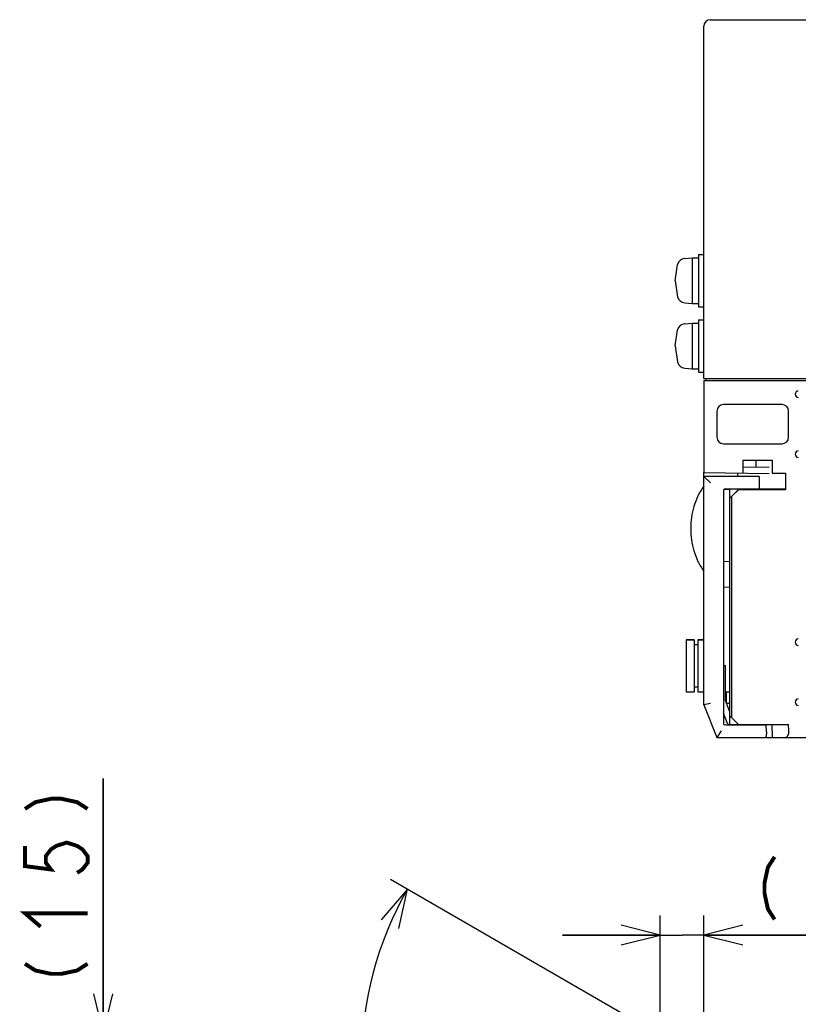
# Model space of a CAD drawing. Header units: millimetres. Extents: x 92 to 1223, y 92 to 847.
# Tile 38 of 41: x 855 to 974, y 674 to 825. Entities that reach past the tile are written whole.
import ezdxf

# ---------------------------------------------------------------- set-up
doc = ezdxf.new("R2010")
doc.units = ezdxf.units.MM
doc.header["$LTSCALE"] = 69.3
doc.layers.get('0').update_dxf_attribs({"linetype": 'CONTINUOUS'})
for name, color, linetype in [('ALL_AXIS', 7, 'CONTINUOUS'), ('ALL_DIM', 7, 'CONTINUOUS'), ('ALL_FEATURES', 7, 'CONTINUOUS')]:
    doc.layers.add(name, color=color, linetype=linetype)
doc.styles.get("Standard").update_dxf_attribs({"font": 'txt', "width": 0.86})
doc.dimstyles.new('DIMSTYLE_2', dxfattribs={"dimtxt": 9.6, "dimasz": 6, "dimexe": 1, "dimexo": 1, "dimgap": 0.8, "dimtad": 1, "dimdec": 0, "dimdsep": 46, "dimtxsty": 'STANDARD', "dimblk": 'OPEN', "dimblk1": 'OPEN', "dimblk2": 'OPEN', "dimcen": 0.09, "dimadec": 0, "dimazin": 0, "dimtfac": 1, "dimtdec": 0, "dimtofl": 0, "dimtmove": 0, "dimatfit": 3, "dimldrblk": 'OPEN', "dimfxl": 1, "dimtolj": 1, "dimarcsym": 0})
doc.dimstyles.new('DIMSTYLE_3', dxfattribs={"dimtxt": 9.6, "dimasz": 6, "dimexe": 1, "dimexo": 1, "dimtad": 1, "dimdec": 1, "dimdsep": 46, "dimtxsty": 'STANDARD', "dimblk": 'OPEN', "dimblk1": 'OPEN', "dimblk2": 'OPEN', "dimcen": 0.09, "dimadec": 0, "dimazin": 0, "dimtfac": 1, "dimtdec": 1, "dimtofl": 0, "dimtmove": 0, "dimatfit": 3, "dimldrblk": 'OPEN', "dimfxl": 1, "dimtolj": 1, "dimarcsym": 0})

# ---------------------------------------------------------------- blocks, each defined once
blk = doc.blocks.new('_OPEN')
at = {"color": 0, "linetype": 'BYBLOCK'}
for p, q in [((0, 0), (-1, 0.25)), ((-1, -0.25), (0, 0)), ((-1, 0), (0, 0))]:
    blk.add_line(p, q, dxfattribs=at)
blk = doc.blocks.new('*D5')
at = {"layer": 'ALL_DIM', "color": 2, "linetype": 'CONTINUOUS'}
for p, q in [((867.9, 669.7), (867.9, 708.69)), ((867.9, 708.69), (867.9, 662.35)), ((956.07, 669.7), (864.9, 669.7)), ((867.9, 640), (867.9, 662.35)), ((959.26, 655), (864.9, 655)), ((867.9, 655), (867.9, 640))]:
    blk.add_line(p, q, dxfattribs=at)
at = {"layer": 'ALL_DIM', "color": 2, "linetype": 'CONTINUOUS', "xscale": 6, "yscale": 6, "zscale": 6}
for p, rotation in [((867.9, 669.7), 270), ((867.9, 655), 90)]:
    blk.add_blockref('_OPEN', p, dxfattribs=dict(at, rotation=rotation))
blk = doc.blocks.new('*D6')
at = {"layer": 'ALL_DIM', "color": 2, "linetype": 'CONTINUOUS'}
for p, q in [((953.31, 665.97), (953.31, 687.7)), ((960, 656.01), (960, 687.7)), ((953.31, 684.7), (938.31, 684.7)), ((938.31, 684.7), (956.66, 684.7)), ((990.98, 684.7), (956.66, 684.7)), ((960, 684.7), (990.98, 684.7))]:
    blk.add_line(p, q, dxfattribs=at)
at = {"layer": 'ALL_DIM', "color": 2, "linetype": 'CONTINUOUS', "xscale": 6, "yscale": 6, "zscale": 6}
blk.add_blockref('_OPEN', (953.31, 684.7), dxfattribs=at)
at = {"layer": 'ALL_DIM', "color": 2, "linetype": 'CONTINUOUS', "xscale": 6, "yscale": 6, "zscale": 6, "rotation": 180}
blk.add_blockref('_OPEN', (960, 684.7), dxfattribs=at)
blk = doc.blocks.new('*D7')
at = {"layer": 'ALL_DIM', "color": 2, "linetype": 'CONTINUOUS'}
for p, q in [((955.04, 668.35), (911.97, 693.22)), ((960, 617.47), (960, 610.03))]:
    blk.add_line(p, q, dxfattribs=at)
for points in [[(913.21, 685.69), (914.57, 691.72), (910.53, 687.04)], [(953.92, 611.88), (960, 613.03), (954.1, 614.87)]]:
    blk.add_lwpolyline(points, dxfattribs=at)
for start, end in [(150, 210), (210, 270)]:
    blk.add_arc((960, 665.49), 52.46, start, end, dxfattribs=at)

msp = doc.modelspace()

# ---------------------------------------------------------------- linework, layer by layer
at = {"layer": 'ALL_AXIS', "color": 7, "linetype": 'CONTINUOUS'}
for p, q in [((957.0806, 788.4021), (958.2, 788.5)), ((958.2, 788.5), (958.2, 781.5)), ((958.2, 788.5), (959.2, 788.5)), ((959.2, 789), (959.2, 781)), ((959.2, 789), (960, 789)), ((955.6, 785), (955.9435, 787.4627)), ((955.6, 785), (955.9435, 782.5373)), ((957.0806, 781.5979), (958.2, 781.5)), ((958.2, 781.5), (959.2, 781.5)), ((959.2, 781), (960, 781)), ((959.2, 779), (959.2, 771)), ((959.2, 779), (960, 779)), ((955.6, 775), (955.9435, 777.4627)), ((957.0806, 778.4021), (958.2, 778.5)), ((958.2, 778.5), (958.2, 771.5)), ((958.2, 778.5), (959.2, 778.5)), ((955.6, 775), (955.9435, 772.5373)), ((957.0806, 771.5979), (958.2, 771.5)), ((958.2, 771.5), (959.2, 771.5)), ((959.2, 771), (960, 771)), ((960, 769.7), (960, 755.6047)), ((960, 769.7), (976, 769.7)), ((960.3, 770), (960.3, 769.7)), ((966.5349, 753.1), (966.5391, 752.9804)), ((968.4651, 753.1), (968.4617, 753.0031)), ((957.3, 729.95), (957.3, 721.95)), ((957.3, 729.95), (958.5, 729.95)), ((959.1, 729.95), (960, 729.95)), ((966.5384, 717), (966.5349, 716.9)), ((968.4616, 717), (968.4651, 716.9))]:
    msp.add_line(p, q, dxfattribs=at)
for centre, start, end in [((957.1939, 787.107), 95, 164.11915), ((957.1939, 782.893), 195.88085, 265), ((957.1939, 777.107), 95, 164.11915), ((957.1939, 772.893), 195.88085, 265)]:
    msp.add_arc(centre, 1.3, start, end, dxfattribs=at)
at = {"layer": 'ALL_DIM', "color": 2, "linetype": 'CONTINUOUS', "const_width": 0.6}
for points in [[(855.9, 704.0467), (857.5, 705.0788), (859.9, 705.5947), (861.5, 705.5947), (863.9, 705.0788), (865.5, 704.0467)], [(855.9, 698.3707), (855.9, 695.2748), (859.9, 694.7587), (859.1, 695.7907), (859.1, 696.8228), (859.9, 697.8548), (860.7, 698.3707), (862.3, 698.8867), (863.9, 698.3707), (864.7, 697.8548), (865.5, 696.8228), (865.5, 695.7907), (864.7, 694.7587), (863.9, 694.2427)], [(970.8591, 696.697), (969.8271, 695.097), (969.3111, 692.6969), (969.3111, 691.0969), (969.8271, 688.6969), (970.8591, 687.0969)], [(858.3, 685.9867), (855.9, 688.0508), (865.5, 688.0508)], [(855.9, 680.3107), (857.5, 679.2788), (859.9, 678.7627), (861.5, 678.7627), (863.9, 679.2788), (865.5, 680.3107)]]:
    msp.add_lwpolyline(points, dxfattribs=at)
at = {"layer": 'ALL_FEATURES', "color": 7, "linetype": 'CONTINUOUS'}
for p, q in [((960, 770), (960, 824)), ((961, 825), (1164, 825)), ((960, 770), (1002.8, 770)), ((972.0006, 766), (962.9994, 766)), ((962, 765.0006), (962, 760.9994)), ((973, 760.9994), (973, 765.0006)), ((962.9994, 760), (972.0006, 760)), ((966, 757.5), (966, 755.5)), ((966, 757.5), (970.5, 757.5)), ((970, 756.3604), (966, 756.4302)), ((968, 757.5), (968, 756.3953)), ((970.5, 757.5), (970.5, 755.5)), ((960, 720), (960, 755.6047)), ((960, 755.6047), (970, 755.4302)), ((968.4686, 755), (960, 755)), ((960, 755), (961, 754)), ((965.2, 755), (965.2, 755.514)), ((968.4686, 755), (968.5, 754.1)), ((970.5, 755.5), (972.5436, 755.5)), ((972.4769, 755.3869), (972.5119, 755.3863)), ((972.5119, 755.5), (972.5119, 755.3863)), ((972.5436, 755.5), (972.5436, 752.9564)), ((963.2895, 753.0927), (963.5, 753.1)), ((963.5, 753.1), (968.4651, 753.1)), ((964, 753.0449), (964, 753.1)), ((964, 751.6771), (964, 753.0401)), ((966.5345, 753.0251), (964, 753.0401)), ((966.5349, 753.0433), (965.3, 753.0441)), ((966.5391, 752.9804), (966.5349, 753.1)), ((971.5119, 753.0403), (968.465, 753.0421)), ((968.5, 754.1), (968.4651, 753.1)), ((972.4769, 753.0231), (972.5436, 752.9564)), ((963, 752.7928), (963, 717.2072)), ((964, 753), (963.0811, 752.984)), ((964, 751.6771), (965.3, 752.9789)), ((964.3, 751.9562), (964, 751.6614)), ((964, 716.9), (964, 751.6614)), ((965.3, 752.9564), (964.3, 751.9562)), ((964.3, 718), (964.3, 751.9562)), ((965.3, 752.9789), (967.574, 752.9817)), ((965.3, 752.9564), (965.3, 752.9789)), ((972.5436, 752.9564), (965.3, 752.9564)), ((964, 741.9302), (963, 741.9651)), ((963, 738.0349), (964, 738.0698)), ((958.5, 729.95), (957.3, 729.95)), ((958.5, 729.95), (958.5, 721.95)), ((959.1, 729.2), (958.5, 729.2)), ((959.1, 729.95), (959.1, 721.95)), ((960, 729.95), (959.1, 729.95)), ((963, 726.0052), (963.3, 726)), ((963.3, 726), (963, 725.9895)), ((963.3, 720.6355), (963.3, 726)), ((958.5, 721.95), (957.3, 721.95)), ((959.1, 722.7), (958.5, 722.7)), ((960, 721.95), (959.1, 721.95)), ((964.0001, 721.9349), (963.3, 721.9227)), ((963.4788, 720.2742), (963.4788, 721.9258)), ((961, 720.1926), (960, 720)), ((960, 720), (962, 715)), ((963.9539, 719.0008), (963.3, 720.6355)), ((963.4443, 720.2748), (964, 720.2651)), ((963.6149, 717.1556), (963, 718.6929)), ((964, 719), (963.9539, 719.0008)), ((963.5, 716.9), (963.2895, 716.9073)), ((969.5651, 716.9), (963.5, 716.9)), ((964, 716.9651), (963.8883, 716.967)), ((964, 718.3), (965.3, 717)), ((964, 717), (973, 717)), ((966.5349, 716.9), (966.5384, 717)), ((968.95, 717), (968.9535, 716.9)), ((969.6, 715.9), (969.5651, 716.9)), ((970.4308, 717), (970.4711, 715)), ((973.0403, 716), (973, 717)), ((962.677, 716), (962, 715)), ((969.6, 715.9), (969.5732, 715.134)), ((962, 715), (969.4295, 715)), ((969.4896, 715), (1164.5, 715))]:
    msp.add_line(p, q, dxfattribs=at)
for centre, radius, start, end in [((961, 824), 1, 90, 180), ((974.5, 767.5908), 0.5, 91, 269), ((974.5, 758.4092), 0.5, 91, 269), ((963.3, 752.7928), 0.3, 92, 180), ((974.5, 729.5908), 0.5, 91, 269), ((974.5, 720.4092), 0.5, 91, 269), ((963.3, 717.2072), 0.3, 180, 268), ((963.8935, 717.267), 0.3, 201.801409, 269)]:
    msp.add_arc(centre, radius, start, end, dxfattribs=at)
for centre, major_axis, ratio, start_param, end_param in [((963.0006, 764.9994), (0.708, -0.708), 0.99878277, 2.35680348, 3.92638183), ((971.9994, 764.9994), (-0.708, -0.708), 0.99878277, 2.35680348, 3.92638183), ((963.0006, 761.0006), (0.708, 0.708), 0.99878277, 2.35680348, 3.92638183), ((971.9994, 761.0006), (-0.708, 0.708), 0.99878277, 2.35680348, 3.92638183), ((971.477, 753.0228), (1, 0), 0.01745506, 0.01745329, 1.53588974), ((967.5, 753), (1.05, 0), 0.01745506, 4.78295179, 6.69214526), ((972.463, 716), (-0.0604, 0.9994), 0.57594728, -3.17637226, -1.60557593)]:
    msp.add_ellipse(centre, major_axis=major_axis, ratio=ratio, start_param=start_param, end_param=end_param, dxfattribs=at)
for points, knots in [([(960, 753.5), (959.6594, 753.0355), (959.0578, 752.0449), (958.4281, 750.4271), (958.0732, 748.729), (957.9618, 747), (958.0732, 745.271), (958.4281, 743.5729), (959.0578, 741.9551), (959.6594, 740.9645), (960, 740.5)], [0, 0, 0, 0, 0.12501001, 0.25002985, 0.37500385, 0.5, 0.62499615, 0.74997015, 0.87498999, 1, 1, 1, 1]), ([(969.5732, 715.134), (969.572, 715.0978), (969.5526, 715.013), (969.4668, 715), (969.4295, 715)], [0, 0, 0, 0, 0.49314983, 1, 1, 1, 1])]:
    msp.add_open_spline(points, degree=3, knots=knots, dxfattribs=at)

# ---------------------------------------------------------------- dimensions: what is measured, and where the dimension line sits
at = {"layer": 'ALL_DIM', "color": 2, "linetype": 'CONTINUOUS'}
for base, p1, p2, angle, picture, middle in [((867.9, 669.697), (960.2596, 655), (957.0702, 669.697), 90, '*D5', (867.9, 675.6667)), ((953.3127, 684.697), (960, 655.0057), (953.3127, 664.9719), 180, '*D6', (966.2151, 684.697))]:
    dim = msp.add_linear_dim(base=base, p1=p1, p2=p2, angle=angle, text='(<>)', dimstyle='DIMSTYLE_2', dxfattribs=at)
    dim.commit()
    dim.dimension.update_dxf_attribs({"geometry": picture, "text_midpoint": middle, "dimtype": 160})
dim = msp.add_angular_dim_2l(base=(914.5692, 639.2609), line1=((956.3613, 667.5912), (955.907, 667.8535)), line2=((960, 618.9965), (960, 618.4719)), text='(<>)', dimstyle='DIMSTYLE_3', dxfattribs=at)
dim.commit()
dim.dimension.update_dxf_attribs({"geometry": '*D7', "text_midpoint": (914.0392, 648.3777), "dimtype": 162})

doc.saveas('drawing.dxf')
